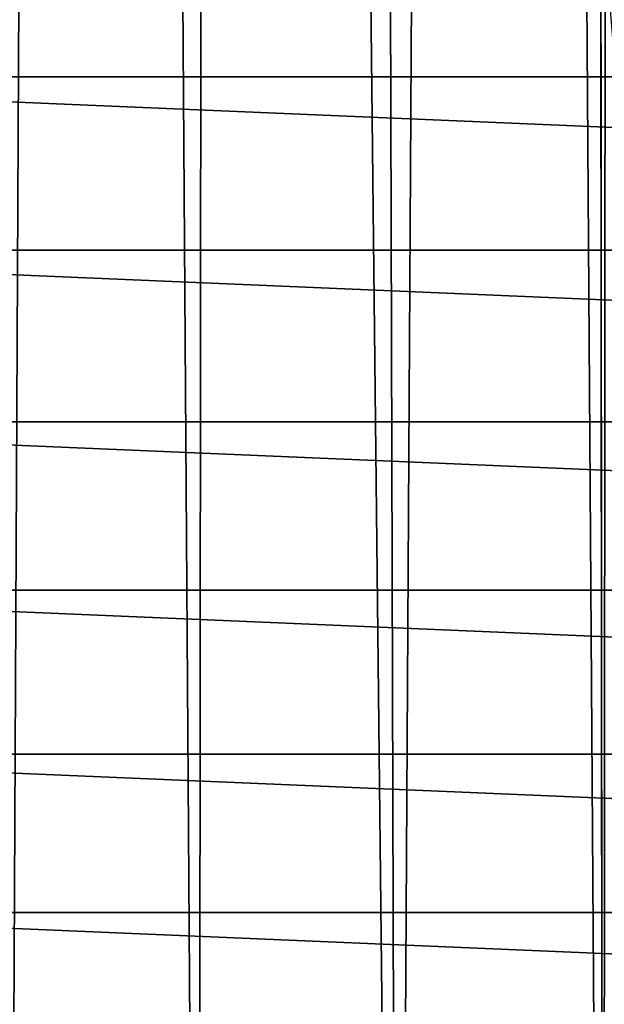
# Model space of a CAD drawing. Header units: metres. Extents: x -24 to 72, y -247 to 22.
# Tile 159 of 256: x -7.21 to -4.3, y -227.96 to -223.07. Entities that reach past the tile are written whole.
import ezdxf

# ---------------------------------------------------------------- set-up
doc = ezdxf.new("R2010")
doc.units = ezdxf.units.M
doc.layers.add('solid_509589_MEDIA_SW0001', color=7, linetype='CONTINUOUS')

msp = doc.modelspace()

# ---------------------------------------------------------------- linework, layer by layer
at = {"layer": 'solid_509589_MEDIA_SW0001'}
for points in [[(-5.328222, -234.871155, 309.950439), (-4.852002, -152.861771, 308.521423), (-5.565951, -153.316559, 308.525574)], [(-5.328222, -234.871155, 309.950439), (-4.303972, -235.255737, 309.962128), (-4.852002, -152.861771, 308.521423)], [(-4.316981, -222.250931, 309.735077), (-4.852002, -152.861771, 308.521423), (-4.303972, -235.255737, 309.962128)], [(-5.328222, -234.871155, 309.950439), (-5.565951, -153.316559, 308.525574), (-6.237439, -153.831802, 308.530548)], [(-6.318621, -234.406082, 309.936462), (-6.237439, -153.831802, 308.530548), (-6.861613, -154.403702, 308.536377)], [(-6.318621, -234.406082, 309.936462), (-5.328222, -234.871155, 309.950439), (-6.237439, -153.831802, 308.530548)], [(-7.268632, -233.863571, 309.92041), (-6.861613, -154.403702, 308.536377), (-7.433364, -155.027634, 308.543091)], [(-7.268632, -233.863571, 309.92041), (-6.318621, -234.406082, 309.936462), (-6.861613, -154.403702, 308.536377)], [(-4.293919, -222.687195, 309.742798), (-4.316981, -222.250931, 309.735077), (-4.303972, -235.255737, 309.962128)], [(-10.190804, -222.483749, 271.593414), (10.190804, -222.483749, 271.593414), (10.190804, -223.349518, 271.608521)], [(-10.190804, -223.349518, 271.608521), (-10.190804, -222.483749, 271.593414), (10.190804, -223.349518, 271.608521)], [(-4.293919, -222.687195, 309.742798), (-4.303972, -235.255737, 309.962128), (-3.252177, -235.557465, 309.971375)], [(-10.190804, -223.349518, 271.608521), (10.190804, -223.349518, 271.608521), (10.117385, -224.212021, 271.623566)], [(-10.117385, -224.212021, 271.623566), (-10.190804, -223.349518, 271.608521), (10.117385, -224.212021, 271.623566)], [(-10.117385, -224.212021, 271.623566), (10.117385, -224.212021, 271.623566), (9.971068, -225.065201, 271.638458)], [(-9.971068, -225.065201, 271.638458), (-10.117385, -224.212021, 271.623566), (9.971068, -225.065201, 271.638458)], [(-9.971068, -225.065201, 271.638458), (9.971068, -225.065201, 271.638458), (9.752889, -225.903, 271.653076)], [(-9.752889, -225.903, 271.653076), (-9.971068, -225.065201, 271.638458), (9.752889, -225.903, 271.653076)], [(-9.752889, -225.903, 271.653076), (9.752889, -225.903, 271.653076), (9.46447, -226.719177, 271.667328)], [(-9.46447, -226.719177, 271.667328), (-9.752889, -225.903, 271.653076), (9.46447, -226.719177, 271.667328)], [(-9.46447, -226.719177, 271.667328), (9.46447, -226.719177, 271.667328), (9.107846, -227.507996, 271.681091)], [(-9.107846, -227.507996, 271.681091), (-9.46447, -226.719177, 271.667328), (9.107846, -227.507996, 271.681091)], [(-9.107846, -227.507996, 271.681091), (9.107846, -227.507996, 271.681091), (8.685585, -228.263763, 271.694305)], [(-8.685585, -228.263763, 271.694305), (-9.107846, -227.507996, 271.681091), (8.685585, -228.263763, 271.694305)]]:
    msp.add_3dface(points, dxfattribs=at)

doc.saveas('drawing.dxf')
